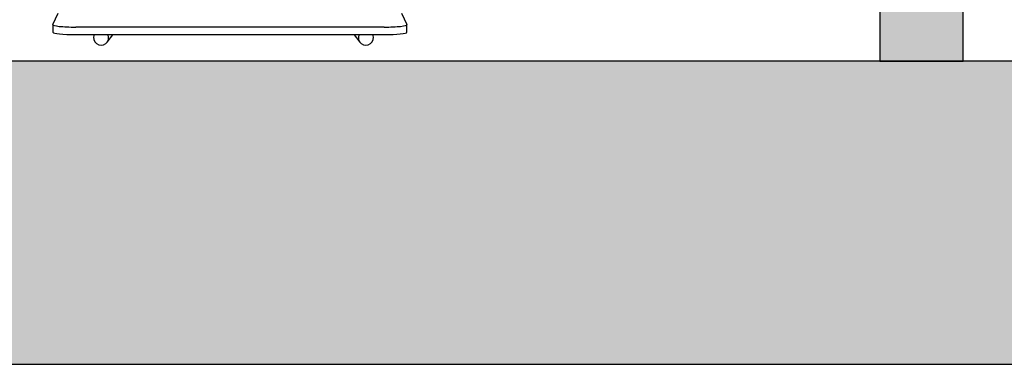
# Model space of a CAD drawing. Header units: metres. Extents: x -1 to 461, y -6 to 31.
# Tile 41 of 82: x 420.112 to 421.411, y 12.841 to 13.295. Entities that reach past the tile are written whole.
import ezdxf

# ---------------------------------------------------------------- set-up
doc = ezdxf.new("R2010")
doc.units = ezdxf.units.M
doc.linetypes.add('CONTINUA', pattern=[0])
doc.layers.add('3D PA MURS', color=7, linetype='CONTINUA', lineweight=25)
doc.layers.add('PA MOBLES', color=7, linetype='CONTINUA', lineweight=25)

msp = doc.modelspace()

# ---------------------------------------------------------------- hatches: boundary and pattern name
at = {"layer": '3D PA MURS', "linetype": 'CONTINUA', "lineweight": 18, "true_color": 0xa0a0a0, "transparency": 33554687}
for points in [[(421.3569, 13.2406), (421.3569, 14.4496), (421.2469, 14.4496), (421.2469, 13.2406)], [(397.6873, 12.8406), (423.6575, 12.8406), (423.7404, 13.2406), (397.7664, 13.2406)]]:
    msp.add_hatch(color=253, dxfattribs=at).paths.add_polyline_path(points)

# ---------------------------------------------------------------- linework, layer by layer
at = {"layer": '3D PA MURS', "color": 7, "linetype": 'CONTINUA', "lineweight": 25, "transparency": 33554687}
for p, q in [((421.2469, 14.4496), (421.2469, 13.2406)), ((421.3569, 13.2406), (421.3569, 14.4496)), ((421.2469, 13.2406), (416.482, 13.2406)), ((421.2469, 13.2406), (421.3569, 13.2406)), ((421.3569, 13.2406), (421.2469, 13.2406)), ((423.7404, 13.2406), (421.3569, 13.2406)), ((397.7664, 12.8406), (423.6575, 12.8406))]:
    msp.add_line(p, q, dxfattribs=at)
at = {"layer": 'PA MOBLES', "color": 180, "transparency": 33554687}
for p, q in [((420.156, 13.289), (420.163, 13.3039)), ((420.6159, 13.3039), (420.6229, 13.289)), ((420.156, 13.2889), (420.156, 13.2789)), ((420.6229, 13.2789), (420.6229, 13.2889)), ((420.5929, 13.2857), (420.186, 13.2857)), ((420.5929, 13.2757), (420.186, 13.2757)), ((420.2275, 13.2658), (420.235, 13.2757)), ((420.5533, 13.2757), (420.5609, 13.2658))]:
    msp.add_line(p, q, dxfattribs=at)
for centre, major_axis, ratio, start_param, end_param in [((420.186, 13.2889), (-0.03, 0), 0.106466, 6.233227, 7.853982), ((420.5929, 13.2889), (0.03, 0), 0.106466, 4.712389, 6.333144), ((420.186, 13.2789), (-0.03, 0), 0.106466, 0, 1.570796), ((420.2195, 13.2718), (-0.00796, 0.00605), 0.993992, 0.250094, 4.196569), ((420.5688, 13.2718), (0.00796, 0.00605), 0.993992, 2.086617, 6.033091), ((420.5929, 13.2789), (0.03, 0), 0.106466, 4.712389, 6.283185)]:
    msp.add_ellipse(centre, major_axis=major_axis, ratio=ratio, start_param=start_param, end_param=end_param, dxfattribs=at)

doc.saveas('drawing.dxf')
